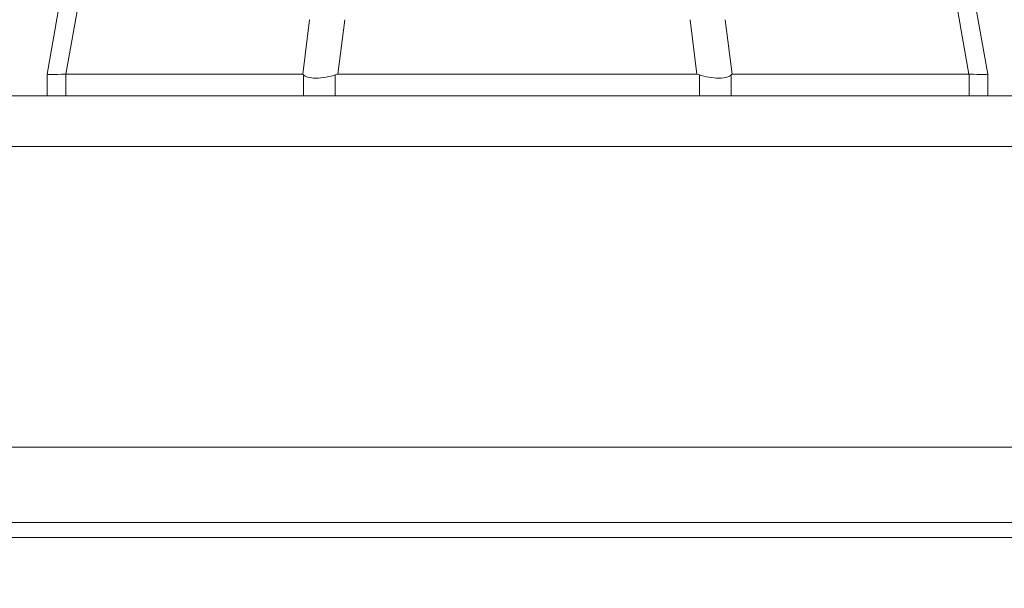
# Model space of a CAD drawing. Header units: inches. Extents: x 1 to 178, y 1 to 113.
# Tile 5 of 66: x 61.54 to 63.59, y 17.03 to 18.21. Entities that reach past the tile are written whole.
import ezdxf

# ---------------------------------------------------------------- set-up
doc = ezdxf.new("R2010")
doc.units = ezdxf.units.IN
doc.header["$LTSCALE"] = 10.666667
doc.header["$MEASUREMENT"] = 0
for name, color, linetype, lineweight in [('Dimension (ANSI)', 7, 'Continuous', 13), ('Visible (ANSI)', 7, 'Continuous', 13), ('Visible Narrow (ANSI)', 7, 'Continuous', 18)]:
    doc.layers.add(name, color=color, linetype=linetype, lineweight=lineweight)
doc.styles.add('Note Text (ANSI)', font='RomanS.shx')
doc.dimstyles.new('Default (ANSI)', dxfattribs={"dimscale": 10.666667, "dimtxt": 0.12, "dimasz": 0.098425, "dimexe": 0.125, "dimexo": 0.0625, "dimgap": 0.031496, "dimtad": 0, "dimtih": 1, "dimtoh": 1, "dimrnd": 1e-08, "dimzin": 0, "dimdsep": 46, "dimtxsty": 'Note Text (ANSI)', "dimcen": 0.09, "dimdle": 0.393701, "dimclrd": 256, "dimclre": 256, "dimclrt": 256, "dimadec": 0, "dimazin": 0, "dimtfac": 1, "dimtofl": 0, "dimtmove": 0, "dimatfit": 3, "dimfxl": 1, "dimtolj": 1, "dimtzin": 4, "dimlwd": -1, "dimlwe": -1, "dimarcsym": 0})

# ---------------------------------------------------------------- blocks, each defined once
blk = doc.blocks.new('*D10')
at = {"layer": 'Defpoints', "color": 0, "transparency": 16777216}
for p in [(64.703, 21.8328), (40.828, 17.9457), (64.703, 17.9457)]:
    blk.add_point(p, dxfattribs=at)
at = {"layer": 'Dimension (ANSI)', "transparency": 16777216}
for p, q in [((40.828, 18.6123), (40.828, 23.1661)), ((64.703, 18.6123), (64.703, 23.1661)), ((41.8778, 21.8328), (49.8695, 21.8328)), ((63.6531, 21.8328), (55.6614, 21.8328))]:
    blk.add_line(p, q, dxfattribs=at)
for points in [[(41.8778, 22.0077), (41.8778, 21.6578), (40.828, 21.8328)], [(63.6531, 22.0077), (63.6531, 21.6578), (64.703, 21.8328)]]:
    blk.add_solid(points, dxfattribs=at)
at = {"layer": 'Dimension (ANSI)', "transparency": 16777216, "insert": (50.2055, 22.4728), "char_height": 1.28, "attachment_point": 1, "style": 'Note Text (ANSI)'}
blk.add_mtext('\\A1;23.87', dxfattribs=at)
blk = doc.blocks.new('*D11')
at = {"layer": 'Defpoints', "color": 0, "transparency": 16777216}
for p in [(64.703, 21.8328), (64.703, 17.9457), (64.828, 17.0282)]:
    blk.add_point(p, dxfattribs=at)
at = {"layer": 'Dimension (ANSI)', "transparency": 16777216}
for p, q in [((64.703, 18.6123), (64.703, 23.1661)), ((64.828, 17.6948), (64.828, 23.1661)), ((63.6531, 21.8328), (62.6032, 21.8328)), ((65.8778, 21.8328), (66.9277, 21.8328))]:
    blk.add_line(p, q, dxfattribs=at)
for points in [[(63.6531, 22.0077), (63.6531, 21.6578), (64.703, 21.8328)], [(65.8778, 22.0077), (65.8778, 21.6578), (64.828, 21.8328)]]:
    blk.add_solid(points, dxfattribs=at)
at = {"layer": 'Dimension (ANSI)', "transparency": 16777216, "insert": (67.2637, 22.4728), "char_height": 1.28, "attachment_point": 1, "style": 'Note Text (ANSI)'}
blk.add_mtext('\\A1;0.13', dxfattribs=at)

msp = doc.modelspace()

# ---------------------------------------------------------------- linework, layer by layer
at = {"layer": 'Visible (ANSI)'}
for p, q in [((61.7193, 18.763), (61.6016, 18.0956)), ((63.4366, 18.763), (63.5543, 18.0956)), ((61.6016, 18.0509), (61.6016, 18.0956)), ((61.6408, 18.0956), (62.1323, 18.0956)), ((62.2055, 18.0956), (62.9504, 18.0956)), ((63.0236, 18.0956), (63.5152, 18.0956)), ((63.5543, 18.0509), (63.5543, 18.0956)), ((40.9332, 18.0509), (64.5977, 18.0509)), ((64.6179, 17.3209), (40.913, 17.3209)), ((40.9443, 17.1334), (64.7117, 17.1334))]:
    msp.add_line(p, q, dxfattribs=at)
for centre, major_axis, ratio, start_param, end_param in [((62.1505, 17.6421), (-0.0182, 0.4534), 0.057705, 6.212037, 6.280865), ((62.1505, 17.6421), (0.0567, 0.4533), 0.172345, 0.021557, 0.090385), ((63.0054, 17.6421), (-0.0567, 0.4533), 0.172345, 6.1928, 6.261628), ((63.0054, 17.6421), (0.0182, 0.4534), 0.057705, 0.002321, 0.071149)]:
    msp.add_ellipse(centre, major_axis=major_axis, ratio=ratio, start_param=start_param, end_param=end_param, dxfattribs=at)
for points in [[(61.6016, 18.0956), (61.6016, 18.0956), (61.6016, 18.0956), (61.6016, 18.0956)], [(61.6408, 18.0956), (61.6406, 18.0956), (61.6405, 18.0956), (61.6403, 18.0956)], [(63.5156, 18.0956), (63.5154, 18.0956), (63.5153, 18.0956), (63.5152, 18.0956)], [(63.5543, 18.0956), (63.5543, 18.0956), (63.5543, 18.0956), (63.5543, 18.0956)]]:
    msp.add_open_spline(points, degree=3, dxfattribs=at)
for points, knots in [([(61.6016, 18.0956), (61.6016, 18.0951), (61.6048, 18.0949), (61.6178, 18.0949), (61.6275, 18.0951), (61.6403, 18.0956)], [-0.5896434, -0.5896434, -0.5896434, -0.5896434, -0.2948439, -0.2948439, 0, 0, 0, 0]), ([(62.1341, 18.0945), (62.1359, 18.0925), (62.1387, 18.0906), (62.1475, 18.0879), (62.1532, 18.0873), (62.1662, 18.0873), (62.1734, 18.088), (62.1884, 18.0907), (62.195, 18.0926), (62.1999, 18.0945)], [-0.157039, -0.157039, -0.157039, -0.157039, -0.1189305, -0.1189305, -0.0791328, -0.0791328, -0.0397931, -0.0397931, 0, 0, 0, 0]), ([(62.956, 18.0945), (62.9614, 18.0925), (62.9679, 18.0906), (62.9828, 18.0879), (62.99, 18.0873), (63.003, 18.0873), (63.0086, 18.088), (63.0175, 18.0907), (63.0202, 18.0926), (63.0218, 18.0945)], [-0.1570273, -0.1570273, -0.1570273, -0.1570273, -0.1189271, -0.1189271, -0.0791301, -0.0791301, -0.039792, -0.039792, 0, 0, 0, 0]), ([(63.5156, 18.0956), (63.5284, 18.0951), (63.5381, 18.0949), (63.5511, 18.0949), (63.5543, 18.0951), (63.5543, 18.0956)], [-0.5896434, -0.5896434, -0.5896434, -0.5896434, -0.2948439, -0.2948439, 0, 0, 0, 0])]:
    msp.add_open_spline(points, degree=3, knots=knots, dxfattribs=at)
at = {"layer": 'Visible Narrow (ANSI)'}
for p, q in [((61.7547, 18.7416), (61.6408, 18.0956)), ((63.4012, 18.7416), (63.5152, 18.0956)), ((62.1465, 18.2087), (62.1323, 18.0956)), ((62.2196, 18.2087), (62.2055, 18.0956)), ((62.9363, 18.2087), (62.9504, 18.0956)), ((63.0095, 18.2087), (63.0236, 18.0956)), ((61.6403, 18.0509), (61.6403, 18.0956)), ((62.1341, 18.0509), (62.1341, 18.0945)), ((62.1999, 18.0509), (62.1999, 18.0945)), ((62.956, 18.0509), (62.956, 18.0945)), ((63.0218, 18.0509), (63.0218, 18.0945)), ((63.5156, 18.0509), (63.5156, 18.0956)), ((64.6179, 17.9457), (40.913, 17.9457)), ((41.6515, 17.1647), (64.0044, 17.1647))]:
    msp.add_line(p, q, dxfattribs=at)

# ---------------------------------------------------------------- dimensions: what is measured, and where the dimension line sits
at = {"layer": 'Dimension (ANSI)'}
for p1, picture, middle in [((40.827956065, 17.9456517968), '*D10', (52.765456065, 21.8327518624)), ((64.827956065, 17.0281557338), '*D11', (69.2141278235, 21.8327518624))]:
    dim = msp.add_linear_dim(base=(64.702956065, 21.8327518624), p1=p1, p2=(64.702956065, 17.9456517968), angle=180, dimstyle='Default (ANSI)', override={"dimtih": 0, "dimtoh": 0, "dimdec": 2, "dimtp": 0, "dimtm": 0, "dimtdec": 2, "dimatfit": 1}, dxfattribs=at)
    dim.commit()
    dim.dimension.update_dxf_attribs({"geometry": picture, "text_midpoint": middle, "dimtype": 160})

doc.saveas('drawing.dxf')
